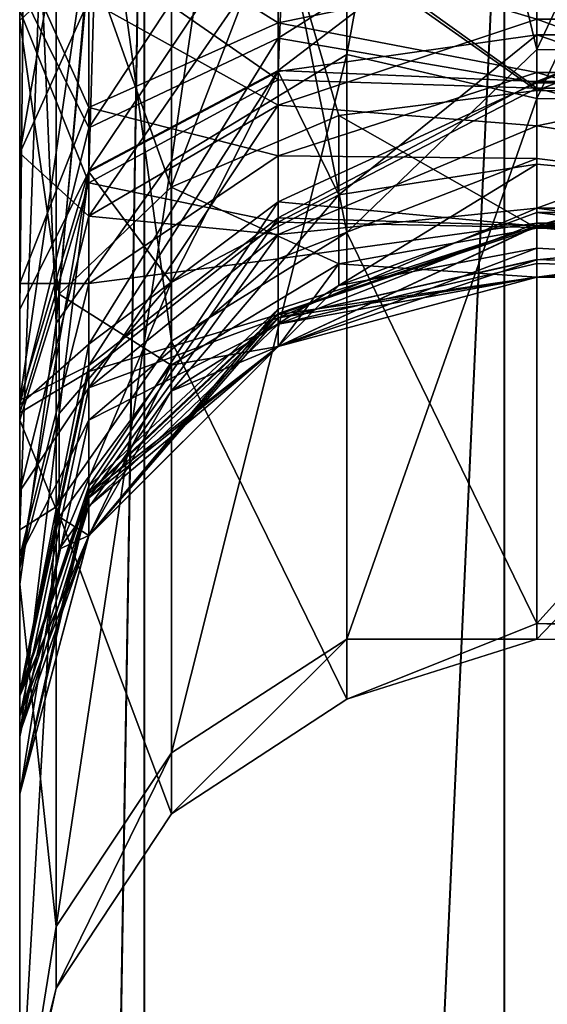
# Model space of a CAD drawing. Header units: metres. Extents: x -139 to 106, y -189 to 40.
# Tile 9 of 256: x -139.1 to -139.049, y -0.9329 to -0.8376. Entities that reach past the tile are written whole.
import ezdxf

# ---------------------------------------------------------------- set-up
doc = ezdxf.new("R2010")
doc.units = ezdxf.units.M
doc.layers.add('solid_153_ABGANG1_SW0003', color=7, linetype='CONTINUOUS')

msp = doc.modelspace()

# ---------------------------------------------------------------- linework, layer by layer
at = {"layer": 'solid_153_ABGANG1_SW0003'}
for points in [[(-139.099976, 3.448764, 78.953445), (-139.099976, -3.449882, 78.95211), (-139.099976, -2.895231, 79.507713)], [(-139.099976, 0.839482, 78.918617), (-139.099976, -3.449882, 78.95211), (-139.099976, 3.448764, 78.953445)], [(-139.099976, 3.448764, 78.953445), (-139.099976, -2.895231, 79.507713), (-139.099976, 2.893922, 79.508804)], [(-139.099976, -2.889924, 72.613373), (-139.099976, 2.895697, 72.618217), (-139.099976, 2.253487, 72.167671)], [(-139.099976, -3.445057, 73.167671), (-139.099976, 2.895697, 72.618217), (-139.099976, -2.889924, 72.613373)], [(-139.099976, 0.536597, 73.0895), (-139.099976, 2.895697, 72.618217), (-139.099976, -3.445057, 73.167671)], [(-139.099976, 2.893922, 79.508804), (-139.099976, -2.895231, 79.507713), (-139.099976, -2.252445, 79.958466)], [(-139.099976, 2.893922, 79.508804), (-139.099976, -2.252445, 79.958466), (-139.099976, 2.250983, 79.959312)], [(-139.099976, -2.246947, 72.163887), (-139.099976, 2.253487, 72.167671), (-139.099976, 1.542773, 71.835495)], [(-139.099976, -2.889924, 72.613373), (-139.099976, 2.253487, 72.167671), (-139.099976, -2.246947, 72.163887)], [(-139.099976, 2.250983, 79.959312), (-139.099976, -2.252445, 79.958466), (-139.099976, -1.541115, 80.290642)], [(-139.099976, 2.250983, 79.959312), (-139.099976, -1.541115, 80.290642), (-139.099976, 1.539517, 80.291229)], [(-139.099976, -1.535694, 71.832916), (-139.099976, 1.542773, 71.835495), (-139.099976, 0.785185, 71.631798)], [(-139.099976, -2.246947, 72.163887), (-139.099976, 1.542773, 71.835495), (-139.099976, -1.535694, 71.832916)], [(-139.099976, 1.539517, 80.291229), (-139.099976, -1.541115, 80.290642), (-139.099976, -0.782898, 80.494141)], [(-139.099976, 0.839482, 78.918617), (-139.099976, -0.812543, 78.918617), (-139.099976, -3.449882, 78.95211)], [(-139.099976, -1.535694, 71.832916), (-139.099976, 0.785185, 71.631798), (-139.099976, -0.777787, 71.630493)], [(-139.099976, 0.499164, 73.10363), (-139.099976, 0.536597, 73.0895), (-139.099976, -3.445057, 73.167671)], [(-139.099976, 0.499164, 73.10363), (-139.099976, -3.445057, 73.167671), (-139.099976, -0.546432, 73.130066)], [(-139.099976, 0.019065, 76.565132), (-139.099976, -0.836721, 76.351891), (-139.099976, -4.432703, 76.838097)], [(-139.099976, -0.834321, 76.755547), (-139.099976, 0.019065, 76.565132), (-139.099976, -4.432703, 76.838097)], [(-139.099976, 0.013473, 75.587173), (-139.099976, -0.831127, 75.427429), (-139.099976, -4.499997, 76.057869)], [(-139.099976, -0.837675, 75.808174), (-139.099976, 0.013473, 75.587173), (-139.099976, -4.499997, 76.057869)], [(-139.093277, -0.831392, 75.832375), (-139.099976, 0.013473, 75.587173), (-139.099976, -0.837675, 75.808174)], [(-139.074966, -0.842638, 77.804153), (-139.074966, -0.223784, 78.191734), (-139.049973, -0.220228, 78.186058)], [(-139.049973, -0.839082, 77.798477), (-139.074966, -0.842638, 77.804153), (-139.049973, -0.220228, 78.186058)], [(-138.999969, -0.839082, 77.798477), (-139.049973, -0.839082, 77.798477), (-139.049973, -0.220228, 78.186058)], [(-138.999969, -0.220228, 78.186058), (-138.999969, -0.839082, 77.798477), (-139.049973, -0.220228, 78.186058)], [(-139.093277, -0.852352, 77.819664), (-139.093292, -0.23351, 78.20726), (-139.074966, -0.223784, 78.191734)], [(-139.074966, -0.842638, 77.804153), (-139.093277, -0.852352, 77.819664), (-139.074966, -0.223784, 78.191734)], [(-139.093292, -0.23351, 78.20726), (-139.099976, -0.865621, 77.840851), (-139.099976, -0.246767, 78.228432)], [(-139.093277, -0.852352, 77.819664), (-139.099976, -0.865621, 77.840851), (-139.093292, -0.23351, 78.20726)], [(-139.099976, -0.812548, 78.228462), (-139.099976, -0.246767, 78.228432), (-139.099976, -0.865621, 77.840851)], [(-139.099976, -0.515093, 74.672798), (-139.099976, -4.431104, 75.278343), (-139.099976, -0.834527, 74.771767)], [(-139.099976, -0.515093, 74.672798), (-139.099976, -0.611839, 74.601295), (-139.099976, -4.431104, 75.278343)], [(-139.099976, -0.58673, 73.134415), (-139.099976, -0.546432, 73.130066), (-139.099976, -3.445057, 73.167671)], [(-139.099976, -0.621515, 73.153992), (-139.099976, -0.58673, 73.134415), (-139.099976, -3.445057, 73.167671)], [(-139.099976, -0.611839, 74.601295), (-139.099976, -4.227514, 74.520653), (-139.099976, -4.431104, 75.278343)], [(-139.099976, -0.611839, 74.601295), (-139.099976, -0.773663, 74.427437), (-139.099976, -4.227514, 74.520653)], [(-139.099976, -0.707322, 73.238037), (-139.099976, -0.621515, 73.153992), (-139.099976, -3.445057, 73.167671)], [(-139.099976, -0.707322, 73.238037), (-139.099976, -3.445057, 73.167671), (-139.099976, -3.895476, 73.809937)], [(-139.099976, -0.782498, 73.332199), (-139.099976, -0.707322, 73.238037), (-139.099976, -3.895476, 73.809937)], [(-139.049973, -0.733047, 74.398285), (-139.049973, -0.840506, 74.20343), (-139.068344, -0.764277, 74.358765)], [(-138.999969, -0.734078, 74.396858), (-139.049973, -0.840506, 74.20343), (-139.049973, -0.733047, 74.398285)], [(-138.999969, -0.840636, 74.203102), (-139.049973, -0.840506, 74.20343), (-138.999969, -0.734078, 74.396858)], [(-139.068344, -0.73638, 73.347626), (-139.085312, -0.745394, 73.341087), (-139.085312, -0.851292, 73.530777)], [(-139.068344, -0.840988, 73.534996), (-139.068344, -0.73638, 73.347626), (-139.085312, -0.851292, 73.530777)], [(-139.049973, -0.740945, 73.360023), (-139.068344, -0.73638, 73.347626), (-139.068344, -0.840988, 73.534996)], [(-138.999969, -0.740238, 73.359032), (-139.049973, -0.740945, 73.360023), (-139.049973, -0.845248, 73.555252)], [(-138.999969, -0.740238, 73.359032), (-139.049973, -0.845248, 73.555252), (-138.999969, -0.845305, 73.555412)], [(-139.049973, -0.845248, 73.555252), (-139.049973, -0.740945, 73.360023), (-139.068344, -0.840988, 73.534996)], [(-139.085312, -0.745394, 73.341087), (-139.096466, -0.75913, 73.331131), (-139.096466, -0.866993, 73.524353)], [(-139.085312, -0.851292, 73.530777), (-139.085312, -0.745394, 73.341087), (-139.096466, -0.866993, 73.524353)], [(-139.096466, -0.866993, 73.524353), (-139.096466, -0.75913, 73.331131), (-139.099976, -0.782498, 73.332199)], [(-139.068344, -0.764277, 74.358765), (-139.068344, -0.858195, 74.165909), (-139.085312, -0.773639, 74.364792)], [(-139.049973, -0.840506, 74.20343), (-139.068344, -0.858195, 74.165909), (-139.068344, -0.764277, 74.358765)], [(-139.099976, -0.773663, 74.427437), (-139.099976, -0.887008, 74.221809), (-139.099976, -4.227514, 74.520653)], [(-139.096466, -0.787904, 74.37397), (-139.099976, -0.887008, 74.221809), (-139.099976, -0.773663, 74.427437)], [(-139.085312, -0.773639, 74.364792), (-139.085312, -0.868719, 74.169548), (-139.096466, -0.787904, 74.37397)], [(-139.068344, -0.858195, 74.165909), (-139.085312, -0.868719, 74.169548), (-139.085312, -0.773639, 74.364792)], [(-139.087936, -0.795334, 71.564178), (-139.099976, -1.535694, 71.832916), (-139.099976, -0.777787, 71.630493)], [(-139.099976, -0.892248, 73.538155), (-139.099976, -0.782498, 73.332199), (-139.099976, -3.895476, 73.809937)], [(-139.096466, -0.866993, 73.524353), (-139.099976, -0.782498, 73.332199), (-139.099976, -0.892248, 73.538155)], [(-139.087921, -0.795344, 80.561378), (-139.099976, -0.782898, 80.494141), (-139.099976, -1.541115, 80.290642)], [(-139.096466, -0.787904, 74.37397), (-139.096466, -0.884753, 74.175087), (-139.099976, -0.887008, 74.221809)], [(-139.085312, -0.868719, 74.169548), (-139.096466, -0.884753, 74.175087), (-139.096466, -0.787904, 74.37397)], [(-139.087936, -0.795334, 71.564178), (-139.087936, -1.564178, 71.770538), (-139.099976, -1.535694, 71.832916)], [(-139.087921, -1.564192, 80.355019), (-139.087921, -0.795344, 80.561378), (-139.099976, -1.541115, 80.290642)], [(-139.087936, -0.795334, 71.564178), (-139.053131, -0.808128, 71.505241), (-139.087936, -1.564178, 71.770538)], [(-139.087921, -1.564192, 80.355019), (-139.053101, -0.808135, 80.620316), (-139.087921, -0.795344, 80.561378)], [(-139.087936, -1.564178, 71.770538), (-139.053131, -0.808128, 71.505241), (-139.053131, -1.586736, 71.714615)], [(-139.087921, -1.564192, 80.355019), (-139.053101, -1.586746, 80.410934), (-139.053101, -0.808135, 80.620316)], [(-139.053131, -1.586736, 71.714615), (-139.053131, -0.808128, 71.505241), (-138.999969, -0.817219, 71.461571)], [(-139.053101, -0.808135, 80.620316), (-139.053101, -1.586746, 80.410934), (-138.999969, -0.817219, 80.663963)], [(-139.099976, -0.812543, 78.918617), (-139.099976, -0.850536, 78.91111), (-139.099976, -3.449882, 78.95211)], [(-139.093292, -0.835726, 78.889969), (-139.099976, -0.850536, 78.91111), (-139.099976, -0.812543, 78.918617)], [(-139.093292, -0.812547, 78.253441), (-139.099976, -0.812548, 78.228462), (-139.099976, -0.850539, 78.235962)], [(-139.093292, -0.835729, 78.257111), (-139.093292, -0.812547, 78.253441), (-139.099976, -0.850539, 78.235962)], [(-139.099976, -0.812548, 78.228462), (-139.099976, -0.865621, 77.840851), (-139.099976, -3.899517, 78.308594)], [(-139.099976, -0.850539, 78.235962), (-139.099976, -0.812548, 78.228462), (-139.099976, -3.899517, 78.308594)], [(-139.053131, -1.586736, 71.714615), (-138.999969, -0.817219, 71.461571), (-138.999969, -1.603114, 71.673134)], [(-139.053101, -1.586746, 80.410934), (-138.999969, -1.603114, 80.4524), (-138.999969, -0.817219, 80.663963)], [(-139.074966, -0.820142, 74.813133), (-139.093292, -0.822598, 74.794975), (-139.093292, -0.848084, 74.803253)], [(-139.074966, -0.839403, 74.819389), (-139.074966, -0.820142, 74.813133), (-139.093292, -0.848084, 74.803253)], [(-139.049973, -0.82366, 74.820572), (-139.074966, -0.820142, 74.813133), (-139.074966, -0.839403, 74.819389)], [(-138.999969, -0.842734, 75.369026), (-139.049973, -0.83282, 75.37487), (-139.049973, -0.821835, 75.378296)], [(-138.999969, -0.842734, 75.369026), (-139.049973, -0.821835, 75.378296), (-138.999969, -0.821835, 75.378296)], [(-139.093292, -0.848084, 74.803253), (-139.093292, -0.822598, 74.794975), (-139.099976, -0.834527, 74.771767)], [(-139.074966, -0.837902, 75.379883), (-139.093292, -0.826486, 75.402885), (-139.074966, -0.82308, 75.38488)], [(-139.049973, -0.83282, 75.37487), (-139.074966, -0.837902, 75.379883), (-139.074966, -0.82308, 75.38488)], [(-139.049973, -0.823432, 76.804352), (-139.074966, -0.824891, 76.797813), (-139.074966, -0.842533, 76.805031)], [(-139.049973, -0.843591, 76.813957), (-139.049973, -0.823432, 76.804352), (-139.074966, -0.842533, 76.805031)], [(-138.999969, -0.823432, 76.804352), (-139.049973, -0.823432, 76.804352), (-139.049973, -0.843591, 76.813957)], [(-138.999969, -0.843593, 76.813957), (-138.999969, -0.823432, 76.804352), (-139.049973, -0.843591, 76.813957)], [(-139.049973, -0.843713, 74.830223), (-139.049973, -0.82366, 74.820572), (-139.074966, -0.839403, 74.819389)], [(-138.999969, -0.823663, 74.820572), (-139.049973, -0.82366, 74.820572), (-139.049973, -0.843713, 74.830223)], [(-138.999969, -0.843712, 74.830223), (-138.999969, -0.823663, 74.820572), (-139.049973, -0.843713, 74.830223)], [(-139.074966, -0.824891, 76.797813), (-139.093292, -0.828881, 76.77993), (-139.093292, -0.852226, 76.789482)], [(-139.074966, -0.842533, 76.805031), (-139.074966, -0.824891, 76.797813), (-139.093292, -0.852226, 76.789482)], [(-139.049973, -0.844231, 76.293533), (-139.074966, -0.826252, 76.309875), (-139.049973, -0.824632, 76.303375)], [(-139.049973, -0.844467, 75.866486), (-139.049973, -0.825109, 75.856567), (-139.074966, -0.826793, 75.850082)], [(-138.999969, -0.844233, 76.293533), (-139.049973, -0.844231, 76.293533), (-139.049973, -0.824632, 76.303375)], [(-138.999969, -0.844233, 76.293533), (-139.049973, -0.824632, 76.303375), (-138.999969, -0.824632, 76.303375)], [(-138.999969, -0.825109, 75.856567), (-139.049973, -0.825109, 75.856567), (-139.049973, -0.844467, 75.866486)], [(-138.999969, -0.844486, 75.866501), (-138.999969, -0.825109, 75.856567), (-139.049973, -0.844467, 75.866486)], [(-139.074966, -0.843418, 76.302414), (-139.093292, -0.830682, 76.32766), (-139.074966, -0.826252, 76.309875)], [(-139.049973, -0.844231, 76.293533), (-139.074966, -0.843418, 76.302414), (-139.074966, -0.826252, 76.309875)], [(-139.093292, -0.846098, 75.396271), (-139.099976, -0.831127, 75.427429), (-139.093292, -0.826486, 75.402885)], [(-139.074966, -0.837902, 75.379883), (-139.093292, -0.846098, 75.396271), (-139.093292, -0.826486, 75.402885)], [(-139.085327, -0.853818, 75.855209), (-139.074966, -0.826793, 75.850082), (-139.093277, -0.831392, 75.832375)], [(-139.085327, -0.853818, 75.855209), (-139.069107, -0.846897, 75.863556), (-139.074966, -0.826793, 75.850082)], [(-139.069107, -0.846897, 75.863556), (-139.049973, -0.844467, 75.866486), (-139.074966, -0.826793, 75.850082)], [(-139.093292, -0.828881, 76.77993), (-139.099976, -0.834321, 76.755547), (-139.099976, -0.874431, 76.774597)], [(-139.093292, -0.852226, 76.789482), (-139.093292, -0.828881, 76.77993), (-139.099976, -0.874431, 76.774597)], [(-139.074966, -0.830064, 78.872536), (-139.074966, -0.84587, 78.864487), (-139.093292, -0.835726, 78.889969)], [(-139.074966, -0.830066, 78.274536), (-139.093292, -0.835729, 78.257111), (-139.093292, -0.856642, 78.267769)], [(-139.074966, -0.845871, 78.282593), (-139.074966, -0.830066, 78.274536), (-139.093292, -0.856642, 78.267769)], [(-139.049973, -0.837543, 78.861916), (-139.074966, -0.84587, 78.864487), (-139.074966, -0.830064, 78.872536)], [(-139.049973, -0.837545, 78.285156), (-139.074966, -0.830066, 78.274536), (-139.074966, -0.845871, 78.282593)], [(-139.093292, -0.853397, 76.317787), (-139.099976, -0.836721, 76.351891), (-139.093292, -0.830682, 76.32766)], [(-139.074966, -0.843418, 76.302414), (-139.093292, -0.853397, 76.317787), (-139.093292, -0.830682, 76.32766)], [(-139.099976, -0.831127, 75.427429), (-139.099976, -0.863158, 75.415413), (-139.099976, -4.499997, 76.057869)], [(-139.093292, -0.846098, 75.396271), (-139.099976, -0.863158, 75.415413), (-139.099976, -0.831127, 75.427429)], [(-139.096161, -0.864174, 75.842728), (-139.093277, -0.831392, 75.832375), (-139.099976, -0.837675, 75.808174)], [(-139.096161, -0.864174, 75.842728), (-139.085327, -0.853818, 75.855209), (-139.093277, -0.831392, 75.832375)], [(-139.049973, -0.83282, 75.37487), (-139.049973, -0.842732, 75.369026), (-139.074966, -0.837902, 75.379883)], [(-138.999969, -0.842734, 75.369026), (-139.049973, -0.842732, 75.369026), (-139.049973, -0.83282, 75.37487)], [(-139.099976, -0.874431, 76.774597), (-139.099976, -0.834321, 76.755547), (-139.099976, -4.432703, 76.838097)], [(-139.099976, -0.874882, 74.79113), (-139.099976, -0.834527, 74.771767), (-139.099976, -4.431104, 75.278343)], [(-139.093292, -0.848084, 74.803253), (-139.099976, -0.834527, 74.771767), (-139.099976, -0.874882, 74.79113)], [(-139.093292, -0.835726, 78.889969), (-139.093292, -0.85664, 78.879311), (-139.099976, -0.850536, 78.91111)], [(-139.093292, -0.856642, 78.267769), (-139.093292, -0.835729, 78.257111), (-139.099976, -0.850539, 78.235962)], [(-139.074966, -0.84587, 78.864487), (-139.093292, -0.85664, 78.879311), (-139.093292, -0.835726, 78.889969)], [(-139.099976, -0.836721, 76.351891), (-139.099976, -0.875656, 76.332428), (-139.099976, -4.432703, 76.838097)], [(-139.093292, -0.853397, 76.317787), (-139.099976, -0.875656, 76.332428), (-139.099976, -0.836721, 76.351891)], [(-139.099976, -0.87639, 75.828003), (-139.099976, -0.837675, 75.808174), (-139.099976, -4.499997, 76.057869)], [(-139.096161, -0.864174, 75.842728), (-139.099976, -0.837675, 75.808174), (-139.099976, -0.87639, 75.828003)], [(-139.049973, -0.837543, 78.861916), (-139.049973, -0.847899, 78.853973), (-139.074966, -0.84587, 78.864487)], [(-139.049973, -0.847899, 78.293106), (-139.049973, -0.837545, 78.285156), (-139.074966, -0.845871, 78.282593)], [(-138.999969, -0.855844, 78.843613), (-139.049973, -0.847899, 78.853973), (-139.049973, -0.837543, 78.861916)], [(-138.999969, -0.837543, 78.861916), (-138.999969, -0.855844, 78.843613), (-139.049973, -0.837543, 78.861916)], [(-138.999969, -0.837545, 78.285156), (-139.049973, -0.837545, 78.285156), (-139.049973, -0.847899, 78.293106)], [(-138.999969, -0.837545, 78.285156), (-139.049973, -0.847899, 78.293106), (-139.049973, -0.855845, 78.303459)], [(-138.999969, -0.855845, 78.303459), (-138.999969, -0.837545, 78.285156), (-139.049973, -0.855845, 78.303459)], [(-139.074966, -0.837902, 75.379883), (-139.074966, -0.850794, 75.371017), (-139.093292, -0.846098, 75.396271)], [(-139.049973, -0.842732, 75.369026), (-139.074966, -0.850794, 75.371017), (-139.074966, -0.837902, 75.379883)], [(-139.074966, -0.839403, 74.819389), (-139.093292, -0.848084, 74.803253), (-139.093292, -0.869035, 74.819954)], [(-139.074966, -0.855237, 74.832008), (-139.074966, -0.839403, 74.819389), (-139.093292, -0.869035, 74.819954)], [(-139.069107, -0.854577, 77.789688), (-139.074966, -0.842638, 77.804153), (-139.049973, -0.839082, 77.798477)], [(-139.049973, -0.843713, 74.830223), (-139.074966, -0.839403, 74.819389), (-139.074966, -0.855237, 74.832008)], [(-139.069107, -0.854577, 77.789688), (-139.049973, -0.839082, 77.798477), (-139.049973, -0.851604, 77.787315)], [(-138.999969, -0.856287, 77.780319), (-139.049973, -0.851604, 77.787315), (-139.049973, -0.839082, 77.798477)], [(-138.999969, -0.856287, 77.780319), (-139.049973, -0.839082, 77.798477), (-138.999969, -0.839082, 77.798477)], [(-139.049973, -0.840506, 74.20343), (-139.049973, -0.896071, 73.99015), (-139.068344, -0.858195, 74.165909)], [(-138.999969, -0.840636, 74.203102), (-139.049973, -0.896071, 73.99015), (-139.049973, -0.840506, 74.20343)], [(-138.999969, -0.896084, 73.990051), (-139.049973, -0.896071, 73.99015), (-138.999969, -0.840636, 74.203102)], [(-139.068344, -0.840988, 73.534996), (-139.085312, -0.851292, 73.530777), (-139.085312, -0.908591, 73.740189)], [(-139.068344, -0.897576, 73.741814), (-139.068344, -0.840988, 73.534996), (-139.085312, -0.908591, 73.740189)], [(-139.049973, -0.845248, 73.555252), (-139.068344, -0.840988, 73.534996), (-139.068344, -0.897576, 73.741814)], [(-139.074966, -0.842533, 76.805031), (-139.093292, -0.852226, 76.789482), (-139.093292, -0.871084, 76.806229)], [(-139.074966, -0.856786, 76.817688), (-139.074966, -0.842533, 76.805031), (-139.093292, -0.871084, 76.806229)], [(-139.049973, -0.843591, 76.813957), (-139.074966, -0.842533, 76.805031), (-139.074966, -0.856786, 76.817688)], [(-139.074966, -0.843418, 76.302414), (-139.074966, -0.85722, 76.289772), (-139.093292, -0.853397, 76.317787)], [(-139.085327, -0.863045, 77.796455), (-139.093277, -0.852352, 77.819664), (-139.074966, -0.842638, 77.804153)], [(-139.085327, -0.863045, 77.796455), (-139.074966, -0.842638, 77.804153), (-139.069107, -0.854577, 77.789688)], [(-139.049973, -0.842732, 75.369026), (-139.049973, -0.851044, 75.361069), (-139.074966, -0.850794, 75.371017)], [(-139.049973, -0.844231, 76.293533), (-139.074966, -0.85722, 76.289772), (-139.074966, -0.843418, 76.302414)], [(-138.999969, -0.857315, 75.351425), (-139.049973, -0.851044, 75.361069), (-139.049973, -0.842732, 75.369026)], [(-138.999969, -0.842734, 75.369026), (-138.999969, -0.857315, 75.351425), (-139.049973, -0.842732, 75.369026)], [(-139.049973, -0.857556, 76.831383), (-139.049973, -0.843591, 76.813957), (-139.074966, -0.856786, 76.817688)], [(-139.049973, -0.85759, 74.847626), (-139.049973, -0.843713, 74.830223), (-139.074966, -0.855237, 74.832008)], [(-139.049973, -0.844231, 76.293533), (-139.049973, -0.857734, 76.276253), (-139.074966, -0.85722, 76.289772)], [(-138.999969, -0.843593, 76.813957), (-139.049973, -0.843591, 76.813957), (-139.049973, -0.857556, 76.831383)], [(-138.999969, -0.857554, 76.831375), (-138.999969, -0.843593, 76.813957), (-139.049973, -0.857556, 76.831383)], [(-138.999969, -0.843712, 74.830223), (-139.049973, -0.843713, 74.830223), (-139.049973, -0.85759, 74.847626)], [(-138.999969, -0.857588, 74.847618), (-138.999969, -0.843712, 74.830223), (-139.049973, -0.85759, 74.847626)], [(-138.999969, -0.857732, 76.27626), (-139.049973, -0.857734, 76.276253), (-139.049973, -0.844231, 76.293533)], [(-138.999969, -0.844233, 76.293533), (-138.999969, -0.857732, 76.27626), (-139.049973, -0.844231, 76.293533)], [(-139.049973, -0.857804, 75.883713), (-139.049973, -0.844467, 75.866486), (-139.069107, -0.846897, 75.863556)], [(-139.049973, -0.897587, 73.768539), (-139.049973, -0.845248, 73.555252), (-139.068344, -0.897576, 73.741814)], [(-138.999969, -0.844486, 75.866501), (-139.049973, -0.844467, 75.866486), (-139.049973, -0.857804, 75.883713)], [(-138.999969, -0.857802, 75.883713), (-138.999969, -0.844486, 75.866501), (-139.049973, -0.857804, 75.883713)], [(-138.999969, -0.845305, 73.555412), (-139.049973, -0.845248, 73.555252), (-139.049973, -0.897587, 73.768539)], [(-138.999969, -0.845305, 73.555412), (-139.049973, -0.897587, 73.768539), (-138.999969, -0.89772, 73.769691)], [(-139.093292, -0.846098, 75.396271), (-139.093292, -0.863156, 75.384544), (-139.099976, -0.863158, 75.415413)], [(-139.074966, -0.84587, 78.864487), (-139.074966, -0.858413, 78.851944), (-139.093292, -0.85664, 78.879311)], [(-139.074966, -0.845871, 78.282593), (-139.093292, -0.856642, 78.267769), (-139.093292, -0.873239, 78.284363)], [(-139.074966, -0.858414, 78.295135), (-139.074966, -0.845871, 78.282593), (-139.093292, -0.873239, 78.284363)], [(-139.074966, -0.850794, 75.371017), (-139.093292, -0.863156, 75.384544), (-139.093292, -0.846098, 75.396271)], [(-139.049973, -0.847899, 78.853973), (-139.074966, -0.858413, 78.851944), (-139.074966, -0.84587, 78.864487)], [(-139.049973, -0.847899, 78.293106), (-139.074966, -0.845871, 78.282593), (-139.074966, -0.858414, 78.295135)], [(-139.069107, -0.861249, 75.882095), (-139.069107, -0.846897, 75.863556), (-139.085327, -0.853818, 75.855209)], [(-139.069107, -0.861249, 75.882095), (-139.049973, -0.857804, 75.883713), (-139.069107, -0.846897, 75.863556)], [(-139.093292, -0.869035, 74.819954), (-139.093292, -0.848084, 74.803253), (-139.099976, -0.874882, 74.79113)], [(-139.049973, -0.847899, 78.853973), (-139.049973, -0.855844, 78.843613), (-139.074966, -0.858413, 78.851944)], [(-139.049973, -0.855845, 78.303459), (-139.049973, -0.847899, 78.293106), (-139.074966, -0.858414, 78.295135)], [(-138.999969, -0.855844, 78.843613), (-139.049973, -0.855844, 78.843613), (-139.049973, -0.847899, 78.853973)], [(-139.099976, -0.850536, 78.91111), (-139.099976, -0.883254, 78.889328), (-139.099976, -3.449882, 78.95211)], [(-139.093292, -0.85664, 78.879311), (-139.099976, -0.883254, 78.889328), (-139.099976, -0.850536, 78.91111)], [(-139.099976, -0.883256, 78.257751), (-139.099976, -0.850539, 78.235962), (-139.099976, -3.899517, 78.308594)], [(-139.093292, -0.856642, 78.267769), (-139.099976, -0.850539, 78.235962), (-139.099976, -0.883256, 78.257751)], [(-139.074966, -0.850794, 75.371017), (-139.074966, -0.860775, 75.358978), (-139.093292, -0.863156, 75.384544)], [(-139.049973, -0.851044, 75.361069), (-139.074966, -0.860775, 75.358978), (-139.074966, -0.850794, 75.371017)], [(-139.049973, -0.851044, 75.361069), (-139.049973, -0.857317, 75.351425), (-139.074966, -0.860775, 75.358978)], [(-138.999969, -0.857315, 75.351425), (-139.049973, -0.857317, 75.351425), (-139.049973, -0.851044, 75.361069)], [(-139.085312, -0.851292, 73.530777), (-139.096466, -0.866993, 73.524353), (-139.096466, -0.925375, 73.737717)], [(-139.085312, -0.908591, 73.740189), (-139.085312, -0.851292, 73.530777), (-139.096466, -0.925375, 73.737717)], [(-139.049973, -0.851604, 77.787315), (-139.049973, -0.856287, 77.780319), (-139.069107, -0.863327, 77.77388)], [(-139.069107, -0.854577, 77.789688), (-139.049973, -0.851604, 77.787315), (-139.069107, -0.863327, 77.77388)], [(-138.999969, -0.856287, 77.780319), (-139.049973, -0.856287, 77.780319), (-139.049973, -0.851604, 77.787315)], [(-139.093292, -0.871084, 76.806229), (-139.093292, -0.852226, 76.789482), (-139.099976, -0.874431, 76.774597)], [(-139.096161, -0.875717, 77.806587), (-139.099976, -0.890659, 77.818527), (-139.093277, -0.852352, 77.819664)], [(-139.093277, -0.852352, 77.819664), (-139.099976, -0.890659, 77.818527), (-139.099976, -0.865621, 77.840851)], [(-139.096161, -0.875717, 77.806587), (-139.093277, -0.852352, 77.819664), (-139.085327, -0.863045, 77.796455)], [(-139.093292, -0.853397, 76.317787), (-139.093292, -0.871659, 76.301056), (-139.099976, -0.875656, 76.332428)], [(-139.085327, -0.87106, 75.877495), (-139.085327, -0.853818, 75.855209), (-139.096161, -0.864174, 75.842728)], [(-139.074966, -0.85722, 76.289772), (-139.093292, -0.871659, 76.301056), (-139.093292, -0.853397, 76.317787)], [(-139.085327, -0.87106, 75.877495), (-139.069107, -0.861249, 75.882095), (-139.085327, -0.853818, 75.855209)], [(-139.069107, -0.854577, 77.789688), (-139.069107, -0.863327, 77.77388), (-139.085327, -0.873557, 77.777466)], [(-139.085327, -0.863045, 77.796455), (-139.069107, -0.854577, 77.789688), (-139.085327, -0.873557, 77.777466)], [(-139.074966, -0.855237, 74.832008), (-139.093292, -0.869035, 74.819954), (-139.093292, -0.882781, 74.842957)], [(-139.074966, -0.865626, 74.849396), (-139.074966, -0.855237, 74.832008), (-139.093292, -0.882781, 74.842957)], [(-139.049973, -0.85759, 74.847626), (-139.074966, -0.855237, 74.832008), (-139.074966, -0.865626, 74.849396)], [(-139.049973, -0.855844, 78.843613), (-139.074966, -0.866467, 78.836136), (-139.074966, -0.858413, 78.851944)], [(-139.049973, -0.855844, 78.843613), (-139.049973, -0.860839, 78.831558), (-139.074966, -0.866467, 78.836136)], [(-139.049973, -0.855845, 78.303459), (-139.074966, -0.858414, 78.295135), (-139.074966, -0.866467, 78.310936)], [(-139.049973, -0.86084, 78.315521), (-139.049973, -0.855845, 78.303459), (-139.074966, -0.866467, 78.310936)], [(-138.999969, -0.862543, 78.818619), (-139.049973, -0.860839, 78.831558), (-139.049973, -0.855844, 78.843613)], [(-138.999969, -0.855844, 78.843613), (-138.999969, -0.862543, 78.818619), (-139.049973, -0.855844, 78.843613)], [(-138.999969, -0.855845, 78.303459), (-139.049973, -0.86084, 78.315521), (-139.049973, -0.862543, 78.328461)], [(-138.999969, -0.855845, 78.303459), (-139.049973, -0.862543, 78.328461), (-138.999969, -0.862543, 78.328461)], [(-138.999969, -0.855845, 78.303459), (-139.049973, -0.855845, 78.303459), (-139.049973, -0.86084, 78.315521)], [(-139.093292, -0.85664, 78.879311), (-139.093292, -0.873238, 78.862709), (-139.099976, -0.883254, 78.889328)], [(-139.093292, -0.873239, 78.284363), (-139.093292, -0.856642, 78.267769), (-139.099976, -0.883256, 78.257751)], [(-139.074966, -0.858413, 78.851944), (-139.093292, -0.873238, 78.862709), (-139.093292, -0.85664, 78.879311)], [(-139.074966, -0.856786, 76.817688), (-139.093292, -0.871084, 76.806229), (-139.093292, -0.883326, 76.828285)], [(-139.074966, -0.866037, 76.834358), (-139.074966, -0.856786, 76.817688), (-139.093292, -0.883326, 76.828285)], [(-139.049973, -0.857556, 76.831383), (-139.074966, -0.856786, 76.817688), (-139.074966, -0.866037, 76.834358)], [(-139.049973, -0.856287, 77.780319), (-139.049973, -0.859735, 77.772621), (-139.069107, -0.863327, 77.77388)], [(-138.999969, -0.862543, 77.756104), (-139.049973, -0.859735, 77.772621), (-139.049973, -0.856287, 77.780319)], [(-138.999969, -0.856287, 77.780319), (-138.999969, -0.862543, 77.756104), (-139.049973, -0.856287, 77.780319)], [(-139.074966, -0.85722, 76.289772), (-139.074966, -0.866152, 76.273323), (-139.093292, -0.871659, 76.301056)], [(-139.049973, -0.857734, 76.276253), (-139.074966, -0.866152, 76.273323), (-139.074966, -0.85722, 76.289772)], [(-139.049973, -0.857317, 75.351425), (-139.074966, -0.867084, 75.344666), (-139.074966, -0.860775, 75.358978)], [(-139.049973, -0.857317, 75.351425), (-139.049973, -0.861219, 75.340599), (-139.074966, -0.867084, 75.344666)], [(-139.049973, -0.857556, 76.831383), (-139.074966, -0.869242, 76.853149), (-139.049973, -0.862543, 76.853149)], [(-139.049973, -0.857556, 76.831383), (-139.074966, -0.866037, 76.834358), (-139.074966, -0.869242, 76.853149)], [(-139.049973, -0.85759, 74.847626), (-139.074966, -0.869242, 74.869324), (-139.049973, -0.862543, 74.869324)], [(-139.049973, -0.85759, 74.847626), (-139.074966, -0.865626, 74.849396), (-139.074966, -0.869242, 74.869324)], [(-139.049973, -0.857734, 76.276253), (-139.049973, -0.862543, 76.25486), (-139.074966, -0.866152, 76.273323)], [(-138.999969, -0.857315, 75.351425), (-138.999969, -0.862543, 75.32917), (-139.049973, -0.857317, 75.351425)], [(-138.999969, -0.862543, 75.32917), (-139.049973, -0.861219, 75.340599), (-139.049973, -0.857317, 75.351425)], [(-138.999969, -0.857554, 76.831375), (-139.049973, -0.857556, 76.831383), (-139.049973, -0.862543, 76.853149)], [(-138.999969, -0.857554, 76.831375), (-139.049973, -0.862543, 76.853149), (-138.999969, -0.862543, 76.853149)], [(-138.999969, -0.857588, 74.847618), (-139.049973, -0.85759, 74.847626), (-139.049973, -0.862543, 74.869324)], [(-138.999969, -0.857588, 74.847618), (-139.049973, -0.862543, 74.869324), (-138.999969, -0.862543, 74.869324)], [(-138.999969, -0.857732, 76.27626), (-138.999969, -0.862543, 76.25486), (-139.049973, -0.857734, 76.276253)], [(-138.999969, -0.862543, 76.25486), (-139.049973, -0.862543, 76.25486), (-139.049973, -0.857734, 76.276253)], [(-138.999969, -0.857802, 75.883713), (-139.049973, -0.857804, 75.883713), (-139.049973, -0.862543, 75.904961)], [(-138.999969, -0.857802, 75.883713), (-139.049973, -0.862543, 75.904961), (-138.999969, -0.862543, 75.904961)], [(-139.074966, -0.858413, 78.851944), (-139.074966, -0.866467, 78.836136), (-139.093292, -0.873238, 78.862709)], [(-139.074966, -0.858414, 78.295135), (-139.093292, -0.873239, 78.284363), (-139.093292, -0.883894, 78.305275)], [(-139.074966, -0.866467, 78.310936), (-139.074966, -0.858414, 78.295135), (-139.093292, -0.883894, 78.305275)], [(-139.068344, -0.858195, 74.165909), (-139.068344, -0.903382, 73.956261), (-139.085312, -0.868719, 74.169548)], [(-139.069107, -0.861249, 75.882095), (-139.049973, -0.862543, 75.904961), (-139.049973, -0.857804, 75.883713)], [(-139.049973, -0.896071, 73.99015), (-139.068344, -0.903382, 73.956261), (-139.068344, -0.858195, 74.165909)], [(-139.049973, -0.859735, 77.772621), (-139.049973, -0.862543, 77.756104), (-139.074966, -0.869242, 77.756104)], [(-139.069107, -0.863327, 77.77388), (-139.049973, -0.859735, 77.772621), (-139.074966, -0.869242, 77.756104)], [(-138.999969, -0.862543, 77.756104), (-139.049973, -0.862543, 77.756104), (-139.049973, -0.859735, 77.772621)], [(-139.074966, -0.860775, 75.358978), (-139.093292, -0.876362, 75.368607), (-139.093292, -0.863156, 75.384544)], [(-139.074966, -0.860775, 75.358978), (-139.074966, -0.867084, 75.344666), (-139.093292, -0.876362, 75.368607)], [(-139.085327, -0.87106, 75.877495), (-139.074966, -0.869242, 75.904961), (-139.069107, -0.861249, 75.882095)], [(-139.049973, -0.860839, 78.831558), (-139.049973, -0.862543, 78.818619), (-139.074966, -0.866467, 78.836136)], [(-139.049973, -0.86084, 78.315521), (-139.074966, -0.869242, 78.328461), (-139.049973, -0.862543, 78.328461)], [(-139.049973, -0.86084, 78.315521), (-139.074966, -0.866467, 78.310936), (-139.074966, -0.869242, 78.328461)], [(-139.049973, -0.861219, 75.340599), (-139.049973, -0.862543, 75.32917), (-139.074966, -0.867084, 75.344666)], [(-139.069107, -0.861249, 75.882095), (-139.074966, -0.869242, 75.904961), (-139.049973, -0.862543, 75.904961)], [(-138.999969, -0.862543, 78.818619), (-139.049973, -0.862543, 78.818619), (-139.049973, -0.860839, 78.831558)], [(-138.999969, -0.862543, 75.32917), (-139.049973, -0.862543, 75.32917), (-139.049973, -0.861219, 75.340599)], [(-139.049973, -0.862543, 78.818619), (-139.074966, -0.869242, 78.818619), (-139.074966, -0.866467, 78.836136)], [(-139.074966, -0.869242, 78.328461), (-139.074966, -0.869242, 78.818619), (-139.049973, -0.862543, 78.818619)], [(-139.049973, -0.862543, 78.328461), (-139.074966, -0.869242, 78.328461), (-139.049973, -0.862543, 78.818619)], [(-139.074966, -0.869242, 76.853149), (-139.074966, -0.869242, 77.756104), (-139.049973, -0.862543, 77.756104)], [(-139.049973, -0.862543, 76.853149), (-139.074966, -0.869242, 76.853149), (-139.049973, -0.862543, 77.756104)], [(-139.049973, -0.862543, 76.25486), (-139.074966, -0.869242, 76.25486), (-139.074966, -0.866152, 76.273323)], [(-139.074966, -0.869242, 75.904961), (-139.074966, -0.869242, 76.25486), (-139.049973, -0.862543, 76.25486)], [(-139.049973, -0.862543, 75.904961), (-139.074966, -0.869242, 75.904961), (-139.049973, -0.862543, 76.25486)], [(-139.049973, -0.862543, 75.32917), (-139.074966, -0.869242, 75.32917), (-139.074966, -0.867084, 75.344666)], [(-139.074966, -0.869242, 74.869324), (-139.074966, -0.869242, 75.32917), (-139.049973, -0.862543, 75.32917)], [(-139.049973, -0.862543, 74.869324), (-139.074966, -0.869242, 74.869324), (-139.049973, -0.862543, 75.32917)], [(-138.999969, -0.862543, 78.328461), (-139.049973, -0.862543, 78.328461), (-139.049973, -0.862543, 78.818619)], [(-138.999969, -0.862543, 78.328461), (-139.049973, -0.862543, 78.818619), (-138.999969, -0.862543, 78.818619)], [(-138.999969, -0.862543, 76.853149), (-139.049973, -0.862543, 76.853149), (-139.049973, -0.862543, 77.756104)], [(-138.999969, -0.862543, 76.853149), (-139.049973, -0.862543, 77.756104), (-138.999969, -0.862543, 77.756104)], [(-138.999969, -0.862543, 75.904961), (-139.049973, -0.862543, 75.904961), (-139.049973, -0.862543, 76.25486)], [(-138.999969, -0.862543, 75.904961), (-139.049973, -0.862543, 76.25486), (-138.999969, -0.862543, 76.25486)], [(-138.999969, -0.862543, 74.869324), (-139.049973, -0.862543, 74.869324), (-139.049973, -0.862543, 75.32917)], [(-138.999969, -0.862543, 74.869324), (-139.049973, -0.862543, 75.32917), (-138.999969, -0.862543, 75.32917)], [(-139.093292, -0.863156, 75.384544), (-139.099976, -0.889545, 75.392975), (-139.099976, -0.863158, 75.415413)], [(-139.093292, -0.863156, 75.384544), (-139.093292, -0.876362, 75.368607), (-139.099976, -0.889545, 75.392975)], [(-139.099976, -0.863158, 75.415413), (-139.099976, -0.889545, 75.392975), (-139.099976, -4.499997, 76.057869)], [(-139.085327, -0.863045, 77.796455), (-139.085327, -0.873557, 77.777466), (-139.096161, -0.888867, 77.782822)], [(-139.096161, -0.875717, 77.806587), (-139.085327, -0.863045, 77.796455), (-139.096161, -0.888867, 77.782822)], [(-139.085327, -0.873557, 77.777466), (-139.069107, -0.863327, 77.77388), (-139.074966, -0.869242, 77.756104)], [(-139.096161, -0.885744, 75.870598), (-139.096161, -0.864174, 75.842728), (-139.099976, -0.87639, 75.828003)], [(-139.096161, -0.885744, 75.870598), (-139.085327, -0.87106, 75.877495), (-139.096161, -0.864174, 75.842728)], [(-139.099976, -0.865621, 77.840851), (-139.099976, -0.890659, 77.818527), (-139.099976, -3.899517, 78.308594)], [(-139.074966, -0.865626, 74.849396), (-139.093292, -0.887566, 74.869324), (-139.074966, -0.869242, 74.869324)], [(-139.074966, -0.865626, 74.849396), (-139.093292, -0.882781, 74.842957), (-139.093292, -0.887566, 74.869324)], [(-139.074966, -0.866037, 76.834358), (-139.093292, -0.887566, 76.853149), (-139.074966, -0.869242, 76.853149)], [(-139.074966, -0.866037, 76.834358), (-139.093292, -0.883326, 76.828285), (-139.093292, -0.887566, 76.853149)], [(-139.074966, -0.866152, 76.273323), (-139.093292, -0.883478, 76.279289), (-139.093292, -0.871659, 76.301056)], [(-139.074966, -0.866152, 76.273323), (-139.074966, -0.869242, 76.25486), (-139.093292, -0.883478, 76.279289)], [(-139.096466, -0.925375, 73.737717), (-139.096466, -0.866993, 73.524353), (-139.099976, -0.892248, 73.538155)], [(-139.074966, -0.866467, 78.836136), (-139.093292, -0.883894, 78.841797), (-139.093292, -0.873238, 78.862709)], [(-139.074966, -0.866467, 78.836136), (-139.074966, -0.869242, 78.818619), (-139.093292, -0.883894, 78.841797)], [(-139.074966, -0.866467, 78.310936), (-139.093292, -0.887566, 78.328461), (-139.074966, -0.869242, 78.328461)], [(-139.074966, -0.866467, 78.310936), (-139.093292, -0.883894, 78.305275), (-139.093292, -0.887566, 78.328461)], [(-139.074966, -0.867084, 75.344666), (-139.093292, -0.884711, 75.34967), (-139.093292, -0.876362, 75.368607)], [(-139.074966, -0.867084, 75.344666), (-139.074966, -0.869242, 75.32917), (-139.093292, -0.884711, 75.34967)], [(-139.093292, -0.869035, 74.819954), (-139.099976, -0.874882, 74.79113), (-139.099976, -0.902748, 74.826157)], [(-139.093292, -0.882781, 74.842957), (-139.093292, -0.869035, 74.819954), (-139.099976, -0.902748, 74.826157)], [(-139.085312, -0.868719, 74.169548), (-139.085312, -0.914468, 73.957291), (-139.096466, -0.884753, 74.175087)], [(-139.068344, -0.903382, 73.956261), (-139.085312, -0.914468, 73.957291), (-139.085312, -0.868719, 74.169548)], [(-139.074966, -0.869242, 78.818619), (-139.093292, -0.887566, 78.818619), (-139.093292, -0.883894, 78.841797)], [(-139.093292, -0.887566, 78.328461), (-139.093292, -0.887566, 78.818619), (-139.074966, -0.869242, 78.818619)], [(-139.074966, -0.869242, 78.328461), (-139.093292, -0.887566, 78.328461), (-139.074966, -0.869242, 78.818619)], [(-139.093292, -0.887566, 76.853149), (-139.093277, -0.887543, 77.756104), (-139.074966, -0.869242, 77.756104)], [(-139.074966, -0.869242, 76.853149), (-139.093292, -0.887566, 76.853149), (-139.074966, -0.869242, 77.756104)], [(-139.074966, -0.869242, 76.25486), (-139.093292, -0.887566, 76.25486), (-139.093292, -0.883478, 76.279289)], [(-139.093277, -0.887543, 75.904961), (-139.093292, -0.887566, 76.25486), (-139.074966, -0.869242, 76.25486)], [(-139.074966, -0.869242, 75.32917), (-139.093292, -0.887566, 75.32917), (-139.093292, -0.884711, 75.34967)], [(-139.093292, -0.887566, 74.869324), (-139.093292, -0.887566, 75.32917), (-139.074966, -0.869242, 75.32917)], [(-139.074966, -0.869242, 74.869324), (-139.093292, -0.887566, 74.869324), (-139.074966, -0.869242, 75.32917)], [(-139.085327, -0.873557, 77.777466), (-139.074966, -0.869242, 77.756104), (-139.093277, -0.887543, 77.756104)], [(-139.074966, -0.869242, 75.904961), (-139.093277, -0.887543, 75.904961), (-139.074966, -0.869242, 76.25486)], [(-139.085327, -0.87106, 75.877495), (-139.093277, -0.887543, 75.904961), (-139.074966, -0.869242, 75.904961)], [(-139.093292, -0.871084, 76.806229), (-139.099976, -0.874431, 76.774597), (-139.099976, -0.902684, 76.809853)], [(-139.093292, -0.883326, 76.828285), (-139.093292, -0.871084, 76.806229), (-139.099976, -0.902684, 76.809853)], [(-139.096161, -0.885744, 75.870598), (-139.093277, -0.887543, 75.904961), (-139.085327, -0.87106, 75.877495)], [(-139.093292, -0.871659, 76.301056), (-139.099976, -0.902933, 76.29763), (-139.099976, -0.875656, 76.332428)], [(-139.093292, -0.871659, 76.301056), (-139.093292, -0.883478, 76.279289), (-139.099976, -0.902933, 76.29763)], [(-139.093292, -0.873238, 78.862709), (-139.099976, -0.905041, 78.856606), (-139.099976, -0.883254, 78.889328)], [(-139.093292, -0.873238, 78.862709), (-139.093292, -0.883894, 78.841797), (-139.099976, -0.905041, 78.856606)], [(-139.093292, -0.873239, 78.284363), (-139.099976, -0.883256, 78.257751), (-139.099976, -0.905041, 78.290466)], [(-139.093292, -0.883894, 78.305275), (-139.093292, -0.873239, 78.284363), (-139.099976, -0.905041, 78.290466)], [(-139.096161, -0.888867, 77.782822), (-139.085327, -0.873557, 77.777466), (-139.093277, -0.887543, 77.756104)], [(-139.099976, -0.902684, 76.809853), (-139.099976, -0.874431, 76.774597), (-139.099976, -4.432703, 76.838097)], [(-139.099976, -0.902748, 74.826157), (-139.099976, -0.874882, 74.79113), (-139.099976, -4.431104, 75.278343)], [(-139.099976, -0.875656, 76.332428), (-139.099976, -0.902933, 76.29763), (-139.099976, -4.432703, 76.838097)], [(-139.096161, -0.875717, 77.806587), (-139.099976, -0.90704, 77.788811), (-139.099976, -0.890659, 77.818527)], [(-139.096161, -0.875717, 77.806587), (-139.096161, -0.888867, 77.782822), (-139.099976, -0.90704, 77.788811)], [(-139.093292, -0.876362, 75.368607), (-139.099976, -0.906689, 75.362877), (-139.099976, -0.889545, 75.392975)], [(-139.093292, -0.876362, 75.368607), (-139.093292, -0.884711, 75.34967), (-139.099976, -0.906689, 75.362877)], [(-139.099976, -0.903065, 75.862473), (-139.099976, -0.87639, 75.828003), (-139.099976, -4.499997, 76.057869)], [(-139.096161, -0.885744, 75.870598), (-139.099976, -0.87639, 75.828003), (-139.099976, -0.903065, 75.862473)], [(-139.093292, -0.882781, 74.842957), (-139.099976, -0.902748, 74.826157), (-139.099976, -0.912543, 74.869324)], [(-139.093292, -0.882781, 74.842957), (-139.099976, -0.912543, 74.869324), (-139.093292, -0.887566, 74.869324)], [(-139.099976, -0.883254, 78.889328), (-139.099976, -0.905041, 78.856606), (-139.099976, -3.449882, 78.95211)], [(-139.099976, -0.905041, 78.290466), (-139.099976, -0.883256, 78.257751), (-139.099976, -3.899517, 78.308594)], [(-139.093292, -0.883326, 76.828285), (-139.099976, -0.902684, 76.809853), (-139.099976, -0.912543, 76.853149)], [(-139.093292, -0.883326, 76.828285), (-139.099976, -0.912543, 76.853149), (-139.093292, -0.887566, 76.853149)], [(-139.093292, -0.883478, 76.279289), (-139.093292, -0.887566, 76.25486), (-139.099976, -0.902933, 76.29763)], [(-139.093292, -0.883894, 78.305275), (-139.099976, -0.905041, 78.290466), (-139.099976, -0.912543, 78.328461)], [(-139.093292, -0.883894, 78.305275), (-139.099976, -0.912543, 78.328461), (-139.093292, -0.887566, 78.328461)], [(-139.093292, -0.883894, 78.841797), (-139.093292, -0.887566, 78.818619), (-139.099976, -0.905041, 78.856606)], [(-139.093292, -0.884711, 75.34967), (-139.093292, -0.887566, 75.32917), (-139.099976, -0.906689, 75.362877)], [(-139.096466, -0.884753, 74.175087), (-139.099976, -0.945581, 73.997131), (-139.099976, -0.887008, 74.221809)], [(-139.096466, -0.884753, 74.175087), (-139.096466, -0.931362, 73.958855), (-139.099976, -0.945581, 73.997131)], [(-139.085312, -0.914468, 73.957291), (-139.096466, -0.931362, 73.958855), (-139.096466, -0.884753, 74.175087)], [(-139.096161, -0.885744, 75.870598), (-139.099976, -0.903065, 75.862473), (-139.093277, -0.887543, 75.904961)], [(-139.099976, -0.887008, 74.221809), (-139.099976, -0.945581, 73.997131), (-139.099976, -4.227514, 74.520653)], [(-139.093277, -0.887543, 75.904961), (-139.099976, -0.903065, 75.862473), (-139.099976, -0.912543, 75.904961)], [(-139.093277, -0.887543, 75.904961), (-139.099976, -0.912543, 75.904961), (-139.093292, -0.887566, 76.25486)], [(-139.093277, -0.887543, 77.756104), (-139.099976, -0.912543, 76.853149), (-139.099976, -0.912543, 77.756104)], [(-139.093292, -0.887566, 76.853149), (-139.099976, -0.912543, 76.853149), (-139.093277, -0.887543, 77.756104)], [(-139.096161, -0.888867, 77.782822), (-139.093277, -0.887543, 77.756104), (-139.099976, -0.912543, 77.756104)], [(-139.093292, -0.887566, 75.32917), (-139.099976, -0.912543, 74.869324), (-139.099976, -0.912543, 75.32917)], [(-139.093292, -0.887566, 74.869324), (-139.099976, -0.912543, 74.869324), (-139.093292, -0.887566, 75.32917)], [(-139.093292, -0.887566, 75.32917), (-139.099976, -0.912543, 75.32917), (-139.099976, -0.906689, 75.362877)], [(-139.093292, -0.887566, 76.25486), (-139.099976, -0.912543, 75.904961), (-139.099976, -0.912543, 76.080086)], [(-139.093292, -0.887566, 76.25486), (-139.099976, -0.912543, 76.080086), (-139.099976, -0.912543, 76.255241)], [(-139.093292, -0.887566, 76.25486), (-139.099976, -0.912543, 76.255241), (-139.099976, -0.902933, 76.29763)], [(-139.093292, -0.887566, 78.818619), (-139.099976, -0.912543, 78.328461), (-139.099976, -0.912543, 78.818619)], [(-139.093292, -0.887566, 78.328461), (-139.099976, -0.912543, 78.328461), (-139.093292, -0.887566, 78.818619)], [(-139.093292, -0.887566, 78.818619), (-139.099976, -0.912543, 78.818619), (-139.099976, -0.905041, 78.856606)], [(-139.096161, -0.888867, 77.782822), (-139.099976, -0.912543, 77.756104), (-139.099976, -0.90704, 77.788811)], [(-139.099976, -0.889545, 75.392975), (-139.099976, -0.906689, 75.362877), (-139.099976, -4.499997, 76.057869)], [(-139.099976, -0.890659, 77.818527), (-139.099976, -0.90704, 77.788811), (-139.099976, -3.899517, 78.308594)], [(-139.099976, -0.947302, 73.763191), (-139.099976, -0.892248, 73.538155), (-139.099976, -3.895476, 73.809937)], [(-139.096466, -0.925375, 73.737717), (-139.099976, -0.892248, 73.538155), (-139.099976, -0.947302, 73.763191)], [(-139.049973, -0.896071, 73.99015), (-139.049973, -0.897587, 73.768539), (-139.068344, -0.903382, 73.956261)], [(-138.999969, -0.89772, 73.769691), (-139.049973, -0.897587, 73.768539), (-139.049973, -0.896071, 73.99015)], [(-138.999969, -0.89772, 73.769691), (-139.049973, -0.896071, 73.99015), (-138.999969, -0.896084, 73.990051)], [(-139.068344, -0.897576, 73.741814), (-139.085312, -0.908591, 73.740189), (-139.085312, -0.914468, 73.957291)], [(-139.068344, -0.903382, 73.956261), (-139.068344, -0.897576, 73.741814), (-139.085312, -0.914468, 73.957291)], [(-139.049973, -0.897587, 73.768539), (-139.068344, -0.897576, 73.741814), (-139.068344, -0.903382, 73.956261)], [(-139.099976, -0.912543, 76.853149), (-139.099976, -0.902684, 76.809853), (-139.099976, -4.432703, 76.838097)], [(-139.099976, -0.912543, 74.869324), (-139.099976, -0.902748, 74.826157), (-139.099976, -4.431104, 75.278343)], [(-139.099976, -0.902933, 76.29763), (-139.099976, -0.912543, 76.255241), (-139.099976, -4.432703, 76.838097)], [(-139.099976, -0.912543, 75.904961), (-139.099976, -0.903065, 75.862473), (-139.099976, -4.499997, 76.057869)], [(-139.099976, -0.912543, 78.328461), (-139.099976, -0.905041, 78.290466), (-139.099976, -3.899517, 78.308594)], [(-139.099976, -0.905041, 78.856606), (-139.099976, -0.912543, 78.818619), (-139.099976, -3.449882, 78.95211)], [(-139.099976, -0.906689, 75.362877), (-139.099976, -0.912543, 75.32917), (-139.099976, -4.499997, 76.057869)], [(-139.099976, -0.90704, 77.788811), (-139.099976, -0.912543, 77.756104), (-139.099976, -3.899517, 78.308594)], [(-139.085312, -0.908591, 73.740189), (-139.096466, -0.925375, 73.737717), (-139.096466, -0.931362, 73.958855)], [(-139.085312, -0.914468, 73.957291), (-139.085312, -0.908591, 73.740189), (-139.096466, -0.931362, 73.958855)], [(-139.099976, -0.912543, 75.32917), (-139.099976, -4.431104, 75.278343), (-139.099976, -4.499997, 76.057869)], [(-139.099976, -0.912543, 75.32917), (-139.099976, -0.912543, 74.869324), (-139.099976, -4.431104, 75.278343)], [(-139.099976, -0.912543, 76.080086), (-139.099976, -4.499997, 76.057869), (-139.099976, -4.432703, 76.838097)], [(-139.099976, -0.912543, 76.080086), (-139.099976, -0.912543, 75.904961), (-139.099976, -4.499997, 76.057869)], [(-139.099976, -0.912543, 76.853149), (-139.099976, -4.432703, 76.838097), (-139.099976, -4.230473, 77.596748)], [(-139.099976, -0.912543, 76.255241), (-139.099976, -0.912543, 76.080086), (-139.099976, -4.432703, 76.838097)], [(-139.099976, -0.912543, 77.756104), (-139.099976, -4.230473, 77.596748), (-139.099976, -3.899517, 78.308594)], [(-139.099976, -0.912543, 77.756104), (-139.099976, -0.912543, 76.853149), (-139.099976, -4.230473, 77.596748)], [(-139.099976, -0.912543, 78.328461), (-139.099976, -3.899517, 78.308594), (-139.099976, -3.449882, 78.95211)], [(-139.099976, -0.912543, 78.818619), (-139.099976, -0.912543, 78.328461), (-139.099976, -3.449882, 78.95211)], [(-139.096466, -0.931362, 73.958855), (-139.096466, -0.925375, 73.737717), (-139.099976, -0.947302, 73.763191)], [(-139.096466, -0.931362, 73.958855), (-139.099976, -0.947302, 73.763191), (-139.099976, -0.945581, 73.997131)]]:
    msp.add_3dface(points, dxfattribs=at)

doc.saveas('drawing.dxf')
